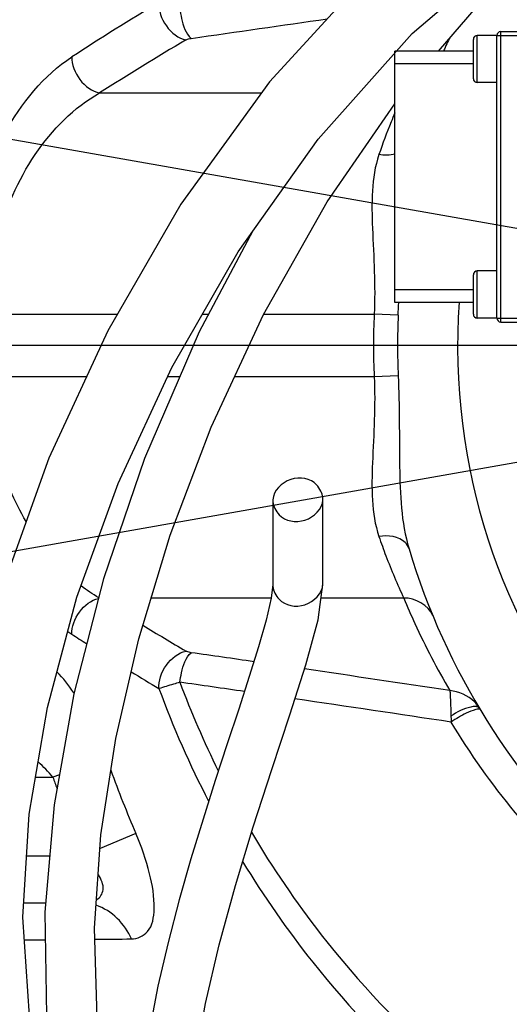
# Model space of a CAD drawing. Header units: millimetres. Extents: x 0 to 11890, y 0 to 8410.
# Tile 49 of 137: x 6954 to 7016, y 1988 to 2114. Entities that reach past the tile are written whole.
import ezdxf

# ---------------------------------------------------------------- set-up
doc = ezdxf.new("R2010")
doc.units = ezdxf.units.MM
doc.header["$LTSCALE"] = 653.95
doc.linetypes.add('CENTER', pattern=[0.6, 0.375, -0.075, 0.075, -0.075])
doc.layers.get('0').update_dxf_attribs({"linetype": 'CONTINUOUS'})
for name, color, linetype in [('204102000001_DXF_AXIS', 7, 'CONTINUOUS'), ('304103000010DXF_CONTINUOUS_LINE', 7, 'CONTINUOUS'), ('304304000009DXF_CONTINUOUS_LINE', 7, 'CONTINUOUS'), ('QJR6-2000HBUDXF_CONTINUOUS_LINE', 7, 'CONTINUOUS'), ('ZUIDAYUNDONGDXF_CONTINUOUS_LINE', 7, 'CONTINUOUS'), ('ZUIDAYUNDONGFANWEIDXF_DIMENSION', 7, 'CONTINUOUS')]:
    doc.layers.add(name, color=color, linetype=linetype)
doc.styles.get("Standard").update_dxf_attribs({"font": 'txt', "width": 0.7})
doc.dimstyles.new('DIMSTYLE_10', dxfattribs={"dimtxt": 120, "dimasz": 60, "dimexe": 1, "dimexo": 0, "dimgap": 6, "dimtad": 0, "dimtih": 1, "dimtoh": 1, "dimdec": 1, "dimdsep": 46, "dimtxsty": 'Standard', "dimblk": '_FILLED', "dimblk1": '_FILLED', "dimblk2": '_FILLED', "dimcen": 0.09, "dimclrt": 5, "dimazin": 2, "dimtp": 0.5, "dimtm": 0.5, "dimtfac": 1, "dimtdec": 65535, "dimtofl": 0, "dimtmove": 0, "dimatfit": 3, "dimldrblk": '_FILLED', "dimfxl": 0, "dimtolj": 1, "dimarcsym": 0})

# ---------------------------------------------------------------- blocks, each defined once
blk = doc.blocks.new('*D18')
at = {"layer": 'ZUIDAYUNDONGFANWEIDXF_DIMENSION', "color": 2, "linetype": 'Continuous'}
for start, end in [(104.65052, 170), (0, 64.70784)]:
    blk.add_arc((7101.47, 2072.36), 643.87, start, end, dxfattribs=at)
for points in [[(6470.78, 2244.9), (6467.38, 2184.17), (6490.29, 2240.51)], [(7732.55, 2131.83), (7745.34, 2072.36), (7752.53, 2132.76)]]:
    blk.add_solid(points, dxfattribs=at)
blk = doc.blocks.new('_FILLED')
at = {"color": 0, "linetype": 'ByBlock'}
blk.add_solid([(0, 0), (-1, 0.1667), (-1, -0.1667)], dxfattribs=at)
blk = doc.blocks.new('*D19')
at = {"layer": 'ZUIDAYUNDONGFANWEIDXF_DIMENSION', "color": 2, "linetype": 'Continuous'}
for start, end in [(295.29216, 360), (190, 255.34948)]:
    blk.add_arc((7101.47, 2072.36), 643.87, start, end, dxfattribs=at)
for points in [[(7752.53, 2011.96), (7745.34, 2072.36), (7732.55, 2012.89)], [(6490.29, 1904.21), (6467.38, 1960.55), (6470.78, 1899.82)]]:
    blk.add_solid(points, dxfattribs=at)

msp = doc.modelspace()

# ---------------------------------------------------------------- linework, layer by layer
at = {"layer": '204102000001_DXF_AXIS', "color": 7, "linetype": 'CENTER'}
msp.add_line((7101.466, 2072.359), (6815.735, 2072.359), dxfattribs=at)
at = {"layer": '304103000010DXF_CONTINUOUS_LINE', "color": 9, "linetype": 'Continuous'}
for p, q in [((6963.841, 2104.544), (6984.451, 2104.544)), ((6949.325, 2076.353), (6966.096, 2076.353)), ((6976.93, 2076.353), (6977.717, 2076.353)), ((6984.772, 2076.353), (6998.83, 2076.353)), ((7001.891, 2076.218), (6998.83, 2076.353)), ((6962.157, 2068.366), (6949.325, 2068.366)), ((6974.05, 2068.366), (6972.482, 2068.366)), ((6998.83, 2068.366), (6981.056, 2068.366)), ((7001.891, 2068.501), (6998.83, 2068.366)), ((6985.704, 2040.175), (6970.409, 2040.175)), ((7002.609, 2040.175), (6992.056, 2040.175)), ((6955.669, 2017.359), (6957.892, 2017.359)), ((6958.714, 2017.647), (6957.892, 2017.359)), ((6968.45, 2010.204), (6963.895, 2008.265)), ((6954.533, 2007.359), (6957.475, 2007.359)), ((6954.192, 1996.626), (6956.891, 1996.652))]:
    msp.add_line(p, q, dxfattribs=at)
at = {"layer": '304103000010DXF_CONTINUOUS_LINE', "color": 7, "linetype": 'Continuous'}
msp.add_line((6954.156, 2001.359), (6956.952, 2001.359), dxfattribs=at)
at = {"layer": '304103000010DXF_CONTINUOUS_LINE', "color": 9, "linetype": 'Continuous'}
for points in [[(6974.853, 2111.291), (6974.949, 2111.341), (6975.061, 2111.385), (6975.19, 2111.426), (6975.342, 2111.463), (6975.522, 2111.495)], [(6975.522, 2033.224), (6975.374, 2033.249), (6975.235, 2033.281), (6975.1, 2033.32), (6974.972, 2033.368), (6974.853, 2033.428)], [(7008.611, 2025.125), (7008.622, 2024.759), (7008.644, 2024.385)]]:
    msp.add_lwpolyline(points, dxfattribs=at)
for centre, radius, start, end in [((7160.415, 1801.485), 367.001, 120.99769, 123.03953), ((6430.217, 5952.133), 3879.157, 278.081018, 278.339433), ((7157.57, 1800.709), 360.343, 120.46848, 122.52208), ((6866.354, 2082.179), 135.668, 357.48196, 358.16946), ((7089.466, 2072.359), 80, 176.04284, 262.14951), ((7089.466, 2072.359), 90.724, 177.47695, 182.52305), ((7089.466, 2072.359), 87.66, 177.47695, 182.52305), ((7089.485, 2076.126), 94.021, 202.48094, 204.6379), ((7161.139, 2349.949), 367.271, 238.52141, 239.52142), ((7089.512, 2076.142), 94.052, 204.63995, 210.50486), ((6970.098, 2050.597), 17.921, 234.91296, 236.93213), ((7153.297, 2332.121), 353.805, 236.94567, 237.30777), ((6428.584, -1818.826), 3890.685, 81.799778, 81.918794), ((6435.629, -1770.413), 3841.763, 81.424586, 81.704163), ((7166.254, 2352.774), 378.185, 238.36012, 238.98841), ((7089.748, 2072.245), 126.116, 200.22522, 207.35654), ((6428.408, -1804.566), 3872.666, 81.776834, 81.900035), ((7088.227, 2072.219), 121.901, 200.53153, 206.31287), ((6435.785, -1754.035), 3821.6, 81.378854, 81.680774), ((7008.398, 2023.778), 4.512, 38.48443, 44.82486), ((7008.619, 2023.951), 4.232, 30.9669, 38.51017), ((7113.39, 2071.833), 164.763, 199.30637, 199.83435), ((7112.125, 2071.534), 156.217, 199.94479, 203.116)]:
    msp.add_arc(centre, radius, start, end, dxfattribs=at)
at = {"layer": '304103000010DXF_CONTINUOUS_LINE', "color": 7, "linetype": 'Continuous'}
for start, end in [(154.10743, 155.33869), (196.71611, 257.59865)]:
    msp.add_arc((7089.466, 2072.359), 90, start, end, dxfattribs=at)
at = {"layer": '304103000010DXF_CONTINUOUS_LINE', "color": 9, "linetype": 'Continuous'}
for points, knots in [([(7054.3, 2250.457), (7036.158, 2245.624), (7001.13, 2230.258), (6958.188, 2192.492), (6928.614, 2143.545), (6919.678, 2106.354), (6918.122, 2087.643)], [0, 0, 0, 0, 0.2499958, 0.499993, 0.7499913, 1, 1, 1, 1]), ([(6974.069, 2115.253), (6974.119, 2114.845), (6974.372, 2113.54), (6974.795, 2112.094), (6975.522, 2111.495)], [0, 0, 0, 0, 0.3039461, 1, 1, 1, 1]), ([(6946.245, 2083.001), (6947.095, 2088.699), (6950.18, 2098.494), (6956.691, 2106.778), (6960.32, 2109.14)], [0, 0, 0, 0, 0.5708745, 1, 1, 1, 1]), ([(6949.325, 2076.353), (6949.416, 2079.613), (6950.976, 2090.255), (6957.26, 2100.839), (6963.841, 2104.544)], [0, 0, 0, 0, 0.3015669, 1, 1, 1, 1]), ([(7001.47, 2101.998), (7001.307, 2101.613), (7000.578, 2099.863), (6999.914, 2098.085), (6999.438, 2096.686)], [0, 0, 0, 0, 0.2203847, 1, 1, 1, 1]), ([(6999.438, 2096.686), (6998.426, 2093.711), (6998.559, 2086.714), (6999.012, 2079.996), (6998.83, 2076.353)], [0, 0, 0, 0, 0.4627731, 1, 1, 1, 1]), ([(6954.471, 2049.944), (6953.723, 2051.222), (6950.84, 2056.958), (6949.462, 2063.437), (6949.325, 2068.366)], [0, 0, 0, 0, 0.2309816, 1, 1, 1, 1]), ([(6998.83, 2068.366), (6999.012, 2064.722), (6998.559, 2058.005), (6998.426, 2051.007), (6999.438, 2048.033)], [0, 0, 0, 0, 0.537322, 1, 1, 1, 1]), ([(7001.891, 2068.501), (7002.06, 2064.655), (7001.98, 2057.33), (7002.258, 2049.84), (7003.269, 2046.473)], [0, 0, 0, 0, 0.5226088, 1, 1, 1, 1]), ([(7003.269, 2046.473), (7003.181, 2046.767), (7002.353, 2048.048), (7000.569, 2048.217), (6999.438, 2048.033)], [0, 0, 0, 0, 0.2113171, 1, 1, 1, 1]), ([(6999.438, 2048.033), (6999.719, 2047.206), (7000.676, 2044.547), (7001.78, 2041.942), (7002.609, 2040.175)], [0, 0, 0, 0, 0.3091826, 1, 1, 1, 1]), ([(6974.069, 2029.465), (6974.119, 2029.874), (6974.372, 2031.179), (6974.795, 2032.625), (6975.522, 2033.224)], [0, 0, 0, 0, 0.3039461, 1, 1, 1, 1]), ([(6974.069, 2029.465), (6973.794, 2029.384), (6972.905, 2029.116), (6972.017, 2028.846), (6971.409, 2028.645)], [0, 0, 0, 0, 0.3091183, 1, 1, 1, 1]), ([(7008.477, 2028.401), (7008.498, 2028.23), (7008.562, 2027.139), (7008.581, 2026.046), (7008.611, 2025.126)], [0, 0, 0, 0, 0.1572398, 1, 1, 1, 1]), ([(7011.767, 2026.359), (7011.555, 2026.377), (7010.409, 2026.221), (7009.369, 2025.659), (7008.611, 2025.125)], [0, 0, 0, 0, 0.1871114, 1, 1, 1, 1]), ([(7012.365, 2025.932), (7012.264, 2026.1), (7011.43, 2025.904), (7010.956, 2025.704), (7010.565, 2025.516)], [0, 0, 0, 0, 0.3107128, 1, 1, 1, 1]), ([(7012.247, 2026.128), (7012.206, 2026.197), (7012.053, 2026.316), (7011.87, 2026.35), (7011.767, 2026.359)], [0, 0, 0, 0, 0.4369075, 1, 1, 1, 1]), ([(7033.847, 1996.946), (7031.35, 1998.752), (7021.613, 2006.55), (7013.479, 2016.341), (7008.644, 2024.385)], [0, 0, 0, 0, 0.2471984, 1, 1, 1, 1]), ([(6967.894, 1996.76), (6968.644, 1996.768), (6970.491, 1997.638), (6971.005, 2001.18), (6970.278, 2005.376), (6969.16, 2008.541), (6968.45, 2010.204)], [0, 0, 0, 0, 0.1478236, 0.3456779, 0.6432376, 1, 1, 1, 1]), ([(6983.195, 2010.354), (6985.872, 2005.818), (6997.485, 1988.721), (7013.541, 1974.687), (7026.825, 1966.946)], [0, 0, 0, 0, 0.2551838, 1, 1, 1, 1]), ([(6982.066, 2006.605), (6984.776, 2002.165), (6996.466, 1985.388), (7012.309, 1971.547), (7025.39, 1963.761)], [0, 0, 0, 0, 0.2546816, 1, 1, 1, 1]), ([(6963.479, 2001.777), (6963.906, 2002.02), (6964.631, 2003.198), (6964.03, 2004.356), (6963.695, 2004.939)], [0, 0, 0, 0, 0.4222225, 1, 1, 1, 1])]:
    msp.add_open_spline(points, degree=3, knots=knots, dxfattribs=at)
for points in [[(6971.409, 2116.074), (6971.243, 2114.116), (6972.926, 2111.674), (6974.853, 2111.291)], [(6960.32, 2109.14), (6960.227, 2107.212), (6961.943, 2104.892), (6963.841, 2104.544)], [(7001.503, 2096.76), (7000.838, 2096.581), (7000.118, 2096.575), (6999.438, 2096.686)], [(6963.729, 2040.238), (6962.952, 2040.683), (6962.207, 2041.187), (6961.497, 2041.734)], [(6960.32, 2035.579), (6960.229, 2037.469), (6961.849, 2039.722), (6963.693, 2040.144)], [(7006.305, 2037.946), (7005.755, 2039.275), (7004.046, 2040.244), (7002.609, 2040.175)], [(6971.409, 2028.645), (6971.243, 2030.603), (6972.926, 2033.045), (6974.853, 2033.428)], [(6960.572, 2028.121), (6959.919, 2029.065), (6959.201, 2029.973), (6958.39, 2030.786)], [(7011.598, 2026.959), (7010.791, 2027.772), (7009.618, 2028.297), (7008.477, 2028.401)], [(7010.565, 2025.516), (7009.895, 2025.195), (7009.251, 2024.813), (7008.644, 2024.385)], [(6957.892, 2017.359), (6957.322, 2018.059), (6956.684, 2018.705), (6956.008, 2019.302)], [(6967.894, 1996.76), (6967.094, 1998.665), (6965.377, 2000.405), (6963.411, 2001.041)], [(6963.177, 1996.713), (6964.749, 1996.728), (6966.322, 1996.744), (6967.894, 1996.76)]]:
    msp.add_open_spline(points, degree=3, dxfattribs=at)
at = {"layer": '304304000009DXF_CONTINUOUS_LINE', "color": 7, "linetype": 'Continuous'}
for p, q in [((7011.466, 2106.36), (7011.466, 2111.359)), ((7014.466, 2111.859), (7011.966, 2111.859)), ((7014.466, 2075.859), (7014.466, 2111.859)), ((7014.966, 2112.359), (7018.966, 2112.359)), ((7001.466, 2077.859), (7001.466, 2109.859)), ((7011.466, 2109.859), (7001.466, 2109.859)), ((7001.466, 2079.459), (7001.466, 2108.259)), ((7014.466, 2105.859), (7011.966, 2105.859)), ((7011.466, 2076.36), (7011.466, 2081.359)), ((7014.466, 2081.859), (7011.966, 2081.859)), ((7011.466, 2077.859), (7001.466, 2077.859)), ((7014.466, 2075.859), (7011.966, 2075.859)), ((7014.966, 2075.359), (7018.966, 2075.359))]:
    msp.add_line(p, q, dxfattribs=at)
at = {"layer": '304304000009DXF_CONTINUOUS_LINE', "color": 9, "linetype": 'Continuous'}
for p, q in [((7011.966, 2105.859), (7011.966, 2111.859)), ((7014.466, 2111.859), (7019.466, 2111.859)), ((7014.966, 2075.359), (7014.966, 2112.359)), ((7011.966, 2075.859), (7011.966, 2081.859)), ((7014.466, 2075.859), (7019.466, 2075.859))]:
    msp.add_line(p, q, dxfattribs=at)
at = {"layer": '304304000009DXF_CONTINUOUS_LINE', "color": 2, "linetype": 'Continuous'}
for p, q in [((7011.466, 2108.259), (7001.466, 2108.259)), ((7011.466, 2079.459), (7001.466, 2079.459))]:
    msp.add_line(p, q, dxfattribs=at)
at = {"layer": '304304000009DXF_CONTINUOUS_LINE', "color": 7, "linetype": 'Continuous'}
for centre, start, end in [((7011.966, 2111.359), 90, 180), ((7014.966, 2111.859), 90, 180), ((7011.966, 2106.359), 180, 270), ((7011.966, 2081.359), 90, 180), ((7011.966, 2076.359), 180, 270), ((7014.966, 2075.859), 180, 270)]:
    msp.add_arc(centre, 0.5, start, end, dxfattribs=at)
at = {"layer": 'QJR6-2000HBUDXF_CONTINUOUS_LINE', "color": 7, "linetype": 'Continuous'}
for p, q in [((7007.022, 2109.859), (7012.651, 2116.425)), ((6991.68, 2098.673), (7003.665, 2112.106)), ((6985.906, 2052.708), (6985.906, 2041.931)), ((6985.917, 2052.707), (6985.919, 2052.44)), ((6992.295, 2052.708), (6992.292, 2052.975)), ((6992.306, 2041.931), (6992.306, 2052.708))]:
    msp.add_line(p, q, dxfattribs=at)
at = {"layer": 'QJR6-2000HBUDXF_CONTINUOUS_LINE', "color": 9, "linetype": 'Continuous'}
for p, q in [((6985.906, 2041.931), (6985.906, 2041.898)), ((6985.906, 2041.898), (6985.919, 2041.664))]:
    msp.add_line(p, q, dxfattribs=at)
at = {"layer": 'QJR6-2000HBUDXF_CONTINUOUS_LINE', "color": 7, "linetype": 'Continuous'}
for points in [[(7003.665, 2112.106), (7017.371, 2123.823), (7032.605, 2132.91), (7048.542, 2138.304)], [(7013.782, 2132.814), (6998.707, 2120.406), (6985.477, 2105.965), (6974.205, 2090.36), (6964.87, 2074.237), (6957.378, 2058.025), (6951.661, 2042.08), (6947.653, 2026.641), (6945.298, 2011.697), (6944.661, 1997.237), (6945.958, 1983.309), (6948.088, 1974.409)], [(6967.01, 1969.955), (6965.244, 1975.953), (6963.538, 1986.715), (6963.189, 1998.13), (6964.017, 2010.017), (6965.912, 2022.309), (6968.839, 2035.013), (6972.847, 2048.194), (6978.079, 2061.958), (6984.741, 2076.298), (6992.847, 2090.658), (7001.466, 2103.162)], [(6957.072, 1977.175), (6954.89, 1986.978), (6954.041, 1999.533), (6954.866, 2012.654), (6957.185, 2026.242), (6960.948, 2040.286), (6966.212, 2054.795), (6973.033, 2069.556), (6981.486, 2084.298), (6991.68, 2098.673)], [(6983.371, 2086.956), (6976.509, 2074.089), (6969.581, 2057.968), (6964.351, 2042.646), (6960.546, 2027.992), (6958.039, 2013.841), (6956.847, 2000.152), (6957.091, 1987.002)], [(6985.906, 2041.898), (6985.709, 2040.194), (6985.066, 2037.353), (6984.109, 2033.98), (6982.921, 2030.178), (6981.575, 2026.049), (6980.112, 2021.612), (6978.581, 2016.924), (6977.025, 2012.033), (6975.482, 2006.964), (6973.985, 2001.725), (6972.569, 1996.318), (6971.275, 1990.734), (6970.147, 1984.916), (6969.259, 1978.804), (6968.739, 1972.344)], [(6975.795, 1960.995), (6975.123, 1967.156), (6975.242, 1974.017), (6976.031, 1981.184), (6977.352, 1988.537), (6979.092, 1996.013), (6981.153, 2003.556), (6983.42, 2011.039), (6985.777, 2018.349), (6988.069, 2025.307), (6990.102, 2031.688), (6991.672, 2037.417), (6992.305, 2041.969)]]:
    msp.add_lwpolyline(points, dxfattribs=at)
for points, knots in [([(6991.498, 2054.612), (6990.735, 2055.434), (6987.981, 2055.923), (6985.992, 2053.856), (6985.915, 2052.708)], [0, 0, 0, 0, 0.4934952, 1, 1, 1, 1]), ([(6992.292, 2052.975), (6992.262, 2053.27), (6992.071, 2053.869), (6991.714, 2054.379), (6991.498, 2054.612)], [0, 0, 0, 0, 0.4823218, 1, 1, 1, 1]), ([(6985.919, 2052.44), (6985.949, 2052.146), (6986.14, 2051.547), (6986.497, 2051.036), (6986.714, 2050.803)], [0, 0, 0, 0, 0.4823218, 1, 1, 1, 1]), ([(6986.714, 2050.803), (6987.477, 2049.982), (6990.23, 2049.493), (6992.219, 2051.559), (6992.296, 2052.708)], [0, 0, 0, 0, 0.4934952, 1, 1, 1, 1])]:
    msp.add_open_spline(points, degree=3, knots=knots, dxfattribs=at)
at = {"layer": 'QJR6-2000HBUDXF_CONTINUOUS_LINE', "color": 9, "linetype": 'Continuous'}
for points, knots in [([(6985.919, 2041.664), (6985.949, 2041.369), (6986.14, 2040.77), (6986.497, 2040.26), (6986.714, 2040.027)], [0, 0, 0, 0, 0.4823218, 1, 1, 1, 1]), ([(6986.714, 2040.027), (6987.477, 2039.205), (6990.231, 2038.716), (6992.22, 2040.783), (6992.296, 2041.931)], [0, 0, 0, 0, 0.4935031, 1, 1, 1, 1])]:
    msp.add_open_spline(points, degree=3, knots=knots, dxfattribs=at)
at = {"layer": 'ZUIDAYUNDONGDXF_CONTINUOUS_LINE', "color": 2, "linetype": 'Continuous'}
for q in [(5117.728, 2422.146), (5117.728, 1722.573)]:
    msp.add_line((7101.466, 2072.359), q, dxfattribs=at)
msp.add_arc((7101.466, 2072.359), 539, 190, 170, dxfattribs=at)

# ---------------------------------------------------------------- dimensions: what is measured, and where the dimension line sits
at = {"layer": 'ZUIDAYUNDONGFANWEIDXF_DIMENSION', "color": 2, "linetype": 'Continuous'}
for base, line1, line2, picture, middle in [((7157.583, 2713.782), ((7738.899, 2072.359), (7745.338, 2072.359)), ((6473.716, 2183.049), (6467.375, 2184.167)), '*D18', (6998.616, 2653.782)), ((7157.583, 1430.937), ((6473.716, 1961.67), (6467.375, 1960.552)), ((7738.899, 2072.359), (7745.338, 2072.359)), '*D19', (6998.616, 1370.937))]:
    dim = msp.add_angular_dim_2l(base=base, line1=line1, line2=line2, dimstyle='DIMSTYLE_10', dxfattribs=at)
    dim.commit()
    dim.dimension.update_dxf_attribs({"geometry": picture, "text_midpoint": middle, "dimtype": 162})

doc.saveas('drawing.dxf')
